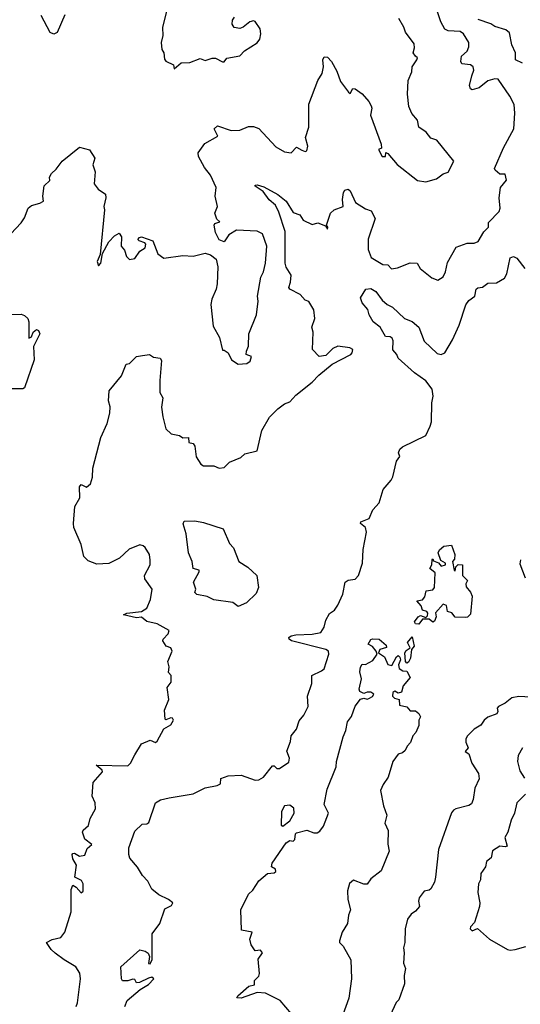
# Model space of a CAD drawing. Extents: x 1995161 to 2088924, y 769148 to 906007.
# Tile 63 of 256: x 2033577 to 2036484, y 792407 to 798118. Entities that reach past the tile are written whole.
import ezdxf

# ---------------------------------------------------------------- set-up
doc = ezdxf.new("R2010")
doc.units = 0

msp = doc.modelspace()

# ---------------------------------------------------------------- linework, layer by layer
at = {"layer": '0CON20XD'}
for points in [[(2033905, 792394), (2033912.5, 792415), (2033930.6, 792555), (2033927.4, 792587.4), (2033903.3, 792625), (2033834.6, 792664.6), (2033783.1, 792703.1), (2033759.2, 792725), (2033733.3, 792765), (2033765, 792783.3), (2033816.2, 792795), (2033840, 792825), (2033875.7, 792944.3), (2033877, 793073), (2033885, 793097.5), (2033905.7, 793085.7), (2033935, 793053.3), (2033946, 793064), (2033945.6, 793105), (2033935.4, 793125.4), (2033896.7, 793145), (2033906.2, 793215), (2033885, 793250), (2033882.5, 793275), (2033885, 793282.5), (2033895, 793283.3), (2033925, 793266.7), (2033955, 793272.5), (2033969.3, 793310.7), (2033996.7, 793333.3), (2033954.5, 793364.5), (2033941.2, 793405), (2033945, 793416.7), (2033976.7, 793445), (2033986.2, 793485), (2034018.3, 793541.7), (2034016.2, 793575), (2033998, 793615), (2034004.1, 793694.1), (2034058.6, 793755), (2034056.9, 793765), (2034021.2, 793795), (2034205, 793790.2), (2034220.9, 793805), (2034245.5, 793854.5), (2034285, 793917.1), (2034335, 793938.8), (2034365, 793926.2), (2034375, 793934.2), (2034415, 794005.7), (2034455, 794028.6), (2034470.4, 794055), (2034465, 794066.5), (2034455, 794069.2), (2034425, 794057.5), (2034421.2, 794061.2), (2034417.5, 794112.5), (2034442.5, 794175), (2034433.3, 794245), (2034456.7, 794275), (2034457.5, 794315), (2034442, 794332), (2034445.4, 794365), (2034437.1, 794395), (2034462, 794455), (2034455, 794474.5), (2034426.7, 794485), (2034408, 794515), (2034410.8, 794525), (2034440, 794555), (2034444.2, 794575), (2034375, 794613.8), (2034315, 794628.2), (2034285, 794652.7), (2034255, 794647.7), (2034180, 794665), (2034200, 794675), (2034285.4, 794684.6), (2034315.8, 794705), (2034336.9, 794755), (2034346.5, 794815), (2034304.2, 794875), (2034302.5, 794895), (2034335.6, 794955), (2034335, 794982.5), (2034330, 795015), (2034305.8, 795055.8), (2034295, 795066.2), (2034275, 795071.2), (2034212.6, 795047.4), (2034156.3, 794993.7), (2034095.7, 794964.3), (2034025, 794960), (2033975, 794979.2), (2033950, 795005), (2033933.9, 795073.9), (2033891.5, 795171.5), (2033888.9, 795195), (2033897.8, 795295), (2033927.1, 795345), (2033925, 795407.5), (2033935, 795422.5), (2033965, 795406.7), (2033988, 795425), (2034000, 795465), (2034002.6, 795517.4), (2034049.2, 795695), (2034084.3, 795775), (2034101.5, 795835), (2034102.9, 795872.9), (2034093.6, 795906.4), (2034097.5, 795965), (2034167.7, 796052.3), (2034195, 796118.8), (2034215, 796123.8), (2034255, 796163.3), (2034289.3, 796169.3), (2034330, 796175), (2034355, 796160), (2034393.6, 796153.6), (2034401.2, 796141.2), (2034390, 796025), (2034390, 795955), (2034408.6, 795925), (2034401.2, 795871.2), (2034407.5, 795815), (2034425.8, 795745), (2034456.4, 795716.4), (2034505, 795705.4), (2034525, 795692), (2034556.7, 795695), (2034560, 795665), (2034585, 795658.8), (2034594, 795645), (2034602.1, 795582.1), (2034629.1, 795539.1), (2034645, 795530.6), (2034705, 795530.6), (2034735, 795517.5), (2034765, 795521.4), (2034795, 795551.2), (2034860.7, 795579.3), (2034885, 795600), (2034955, 795618), (2034982.7, 795735), (2035028, 795812), (2035075, 795861), (2035115, 795889.2), (2035145, 795901.7), (2035179.9, 795940.1), (2035275, 796014.7), (2035313.2, 796056.8), (2035390.6, 796119.4), (2035499.2, 796175), (2035508, 796185), (2035511.2, 796205), (2035494.2, 796214.2), (2035425, 796224), (2035395, 796210.8), (2035355, 796170), (2035315, 796163.8), (2035278, 796205), (2035280.5, 796305), (2035273.1, 796335), (2035290.5, 796385), (2035285.4, 796435), (2035255, 796482.5), (2035235, 796490), (2035204.6, 796524.6), (2035145.8, 796555), (2035138.9, 796565), (2035150.4, 796595), (2035153.5, 796635), (2035125, 796681.9), (2035117.9, 796705), (2035118.5, 796888.5), (2035081, 797001), (2035061.6, 797041.6), (2035025, 797072.7), (2034991.7, 797121.7), (2034945, 797152.5), (2034945, 797157.5), (2034955, 797160), (2034995, 797149.2), (2035075, 797104.2), (2035125, 797064.3), (2035165, 797000), (2035203.3, 796985), (2035223.3, 796955), (2035275, 796930), (2035308.8, 796938.8), (2035351.7, 796921.7), (2035365, 796902.5), (2035366.7, 796915), (2035357.5, 796925), (2035380.8, 796995), (2035402.9, 797015), (2035455.7, 797034.3), (2035451.8, 797075), (2035456.2, 797115), (2035465, 797128.9), (2035485, 797134.3), (2035495.5, 797125.5), (2035527.3, 797057.3), (2035585, 797020), (2035618.1, 797008.1), (2035640, 796965), (2035600.8, 796845), (2035600, 796785), (2035617.9, 796737.9), (2035685, 796697.5), (2035715, 796695.8), (2035735, 796672), (2035770.9, 796679.1), (2035845, 796707.5), (2035885, 796706.2), (2035902.5, 796675), (2035970.3, 796620.3), (2036005, 796606.7), (2036035, 796626.7), (2036050, 796655), (2036061.1, 796708.9), (2036110.9, 796799.1), (2036175, 796821.9), (2036215, 796820.8), (2036238.3, 796831.7), (2036272.4, 796887.6), (2036298.1, 796915), (2036299.3, 796940.7), (2036360, 797005), (2036365.7, 797024.3), (2036360.8, 797085), (2036368, 797145), (2036403, 797187), (2036395, 797222.5), (2036365, 797222.5), (2036337.5, 797245), (2036334, 797255), (2036385.4, 797375), (2036446.4, 797485), (2036452.7, 797575), (2036447, 797625), (2036421.9, 797675), (2036355, 797773.2), (2036335, 797774.8), (2036295, 797763.2), (2036245, 797723.1), (2036205, 797711.4), (2036195, 797716), (2036189.1, 797735), (2036202.4, 797792.4), (2036214.4, 797825), (2036210.8, 797845), (2036195, 797855.6), (2036145, 797862.5), (2036138.1, 797875), (2036143.1, 797906.9), (2036176, 797935), (2036185, 797960), (2036184.5, 797985), (2036154.4, 798035), (2036135, 798050), (2036065, 798052.9), (2036045, 798063.5), (2036021.6, 798105), (2035995, 798186.7)], [(2034440, 798205), (2034407.3, 798072.8), (2034408.5, 798025), (2034399.2, 797985), (2034402, 797945), (2034413.8, 797925), (2034418.3, 797888.3), (2034425, 797877.5), (2034470, 797855), (2034475, 797832.5)], [(2033525.4, 796875), (2033585, 796938.5), (2033605, 796969.2), (2033627.1, 797025), (2033645, 797040), (2033695, 797053.1), (2033716.2, 797065), (2033712.5, 797095), (2033719.4, 797155), (2033752.5, 797185), (2033751.2, 797205), (2033762.9, 797225), (2033790, 797250), (2033823.8, 797296.2), (2033925, 797378.8), (2033981.9, 797361.9), (2034013.3, 797315), (2034001.2, 797275), (2034016, 797235), (2034010, 797165), (2034033.3, 797135), (2034075.7, 797105), (2034077.1, 797085), (2034066, 797035), (2034068.9, 797015), (2034044.1, 796755.9), (2034027.9, 796715), (2034035, 796690), (2034048.8, 796705), (2034058.6, 796761.4), (2034095, 796830), (2034127.5, 796865), (2034155, 796880), (2034168.3, 796858.3), (2034166.7, 796805), (2034185, 796780), (2034197.5, 796745), (2034215, 796726.7), (2034245, 796733.3), (2034274, 796776), (2034306.2, 796795), (2034310, 796815), (2034304.3, 796824.3), (2034270, 796835), (2034263, 796843), (2034272.5, 796855), (2034285, 796858.8), (2034350, 796835), (2034379.3, 796759.3), (2034414.3, 796734.3), (2034525, 796750), (2034585, 796746.7), (2034655, 796763.3), (2034685, 796753.3), (2034718.1, 796728.1), (2034728.1, 796685), (2034723.3, 796585), (2034717.8, 796555), (2034693, 796497), (2034687.8, 796465), (2034700.7, 796339.3), (2034738, 796275), (2034755, 796200), (2034765, 796200), (2034787.5, 796185), (2034807.5, 796145), (2034845, 796120), (2034896.4, 796123.6), (2034915, 796136.7), (2034922.5, 796165), (2034892.5, 796175), (2034893.3, 796195), (2034906.1, 796223.9), (2034907.5, 796295), (2034952.5, 796405), (2034961.1, 796485), (2034958.6, 796515), (2034977.8, 796625), (2034993.3, 796655), (2035004.5, 796705), (2035011.6, 796805), (2034986.4, 796876.4), (2034955, 796891.5), (2034835, 796897.5), (2034790.5, 796869.5), (2034765, 796830), (2034735, 796840), (2034714.3, 796884.3), (2034706.7, 796925), (2034710, 796935), (2034740, 796945), (2034721.4, 796961.4), (2034709.4, 796995), (2034725.6, 797035), (2034712.5, 797095), (2034717.4, 797145), (2034685.8, 797215.8), (2034651.1, 797261.1), (2034615.6, 797325), (2034614, 797345), (2034651.3, 797398.7), (2034728.1, 797441.9), (2034705.8, 797485), (2034725, 797502), (2034805.8, 797475.8), (2034855, 797477.5), (2034905, 797497.8), (2034935, 797498.6), (2034966.4, 797486.4), (2035065, 797381.2), (2035115, 797352), (2035154.1, 797345.9), (2035185, 797378), (2035215, 797360), (2035235, 797353.3), (2035245, 797357.5), (2035250, 797385), (2035236.2, 797435), (2035255.4, 797495), (2035255, 797627.5), (2035308.8, 797765), (2035332.7, 797805), (2035340.4, 797845), (2035337.5, 797885), (2035345, 797901.4), (2035365, 797900.5), (2035386.9, 797875), (2035418.5, 797818.5), (2035439.1, 797759.1), (2035487, 797697), (2035495, 797690), (2035510.7, 797719.3), (2035525, 797717.5), (2035565, 797686.7), (2035604.1, 797644.1), (2035618.3, 797618.3), (2035622, 797605), (2035614.4, 797564.4), (2035675.8, 797395), (2035677.5, 797372.5), (2035660, 797365), (2035682.5, 797325), (2035700, 797325), (2035702.5, 797347.5), (2035715, 797342.5), (2035768.5, 797278.5), (2035887.5, 797185), (2035935, 797178), (2035997.5, 797195), (2036035.8, 797224.2), (2036065, 797233.3), (2036096.8, 797296.8), (2035998.7, 797418.7), (2035965, 797430), (2035938, 797465), (2035894, 797495), (2035887.5, 797535), (2035853.2, 797573.2), (2035835.6, 797615), (2035829.2, 797685), (2035833.1, 797765), (2035852.9, 797815), (2035856, 797845), (2035883.8, 797885), (2035885.8, 797895.8), (2035875.9, 797905.9), (2035861.9, 797925), (2035869.2, 797955), (2035867, 797977), (2035817.1, 798045), (2035808.1, 798075), (2035777.9, 798125)], [(2033838.6, 798145), (2033795.7, 798044.3), (2033775, 798032.9), (2033755, 798043.8), (2033701.2, 798141.2)], [(2034475, 797832.5), (2034515, 797867.5), (2034565, 797870), (2034625, 797892), (2034655, 797881.2), (2034695, 797893.8), (2034715, 797893.8), (2034755, 797872.5), (2034765, 797873.3), (2034780, 797895), (2034855, 797907.5), (2034882.7, 797937.3), (2034955.8, 797984.2), (2034971.2, 798005), (2034978, 798035), (2034972.5, 798065), (2034945, 798106.7), (2034935, 798111.2), (2034914.1, 798105.9), (2034875, 798074.2), (2034855, 798067.5), (2034821.7, 798071.7), (2034810.9, 798090.9), (2034813.1, 798115), (2034825, 798132.5)], [(2036496, 797866), (2036455.6, 797885.6), (2036455.5, 797925), (2036435, 797971.2), (2036421, 798041), (2036398.7, 798058.7), (2036335, 798077.8), (2036313.4, 798093.4), (2036238.3, 798118.3)], [(2034187.5, 792395), (2034201.3, 792428.7), (2034277.5, 792492.5), (2034325, 792522.4), (2034355.7, 792555), (2034345, 792564), (2034325, 792559.2), (2034273.6, 792533.6), (2034255, 792532.5), (2034245, 792550), (2034235, 792552.5), (2034205, 792543.8), (2034175, 792543.3), (2034168.8, 792555), (2034164.4, 792625), (2034275, 792722.5), (2034305.8, 792715.8), (2034323.8, 792703.8), (2034330, 792685), (2034324.2, 792644.2), (2034335, 792642.5), (2034346.1, 792666.1), (2034346.7, 792815), (2034390, 792875), (2034419.4, 792960.6), (2034459.1, 792980.9), (2034466.2, 792995), (2034441.2, 793015), (2034385, 793041.8), (2034344.6, 793075), (2034320.9, 793120.9), (2034289.3, 793155), (2034261.7, 793201.7), (2034216.7, 793255), (2034210.5, 793275), (2034210.5, 793315), (2034245, 793412.2), (2034287.5, 793452.5), (2034315, 793454.3), (2034327.6, 793462.4), (2034365.3, 793575), (2034395, 793593.9), (2034445.4, 793605.4), (2034585, 793628), (2034655, 793662), (2034724.1, 793675.9), (2034742.5, 793685), (2034744.1, 793715.9), (2034787, 793733), (2034863.2, 793736.8), (2034945, 793707.8), (2034965, 793708.2), (2034991.9, 793725), (2035045, 793790), (2035055, 793790), (2035070, 793775), (2035085, 793774.4), (2035138.8, 793811.2), (2035144, 793835), (2035127.5, 793875), (2035149.3, 793930.7), (2035153.3, 793965), (2035185, 794002.5), (2035199.3, 794050.7), (2035226.1, 794083.9), (2035252.5, 794135), (2035247.5, 794195), (2035273, 794267), (2035273.3, 794315), (2035329.7, 794340.3), (2035345, 794353.3), (2035372.7, 794437.3), (2035369.2, 794455), (2035355, 794465.4), (2035156.2, 794515), (2035141.2, 794525), (2035140, 794535), (2035153.8, 794545), (2035179.7, 794550.3), (2035275, 794553), (2035325.7, 794564.3), (2035344.8, 794595), (2035354, 794635), (2035375, 794674.5), (2035405, 794693.5), (2035425, 794722.5), (2035452.8, 794785), (2035467.3, 794855), (2035483.5, 794866.5), (2035525, 794872.6), (2035545.1, 794894.9), (2035567.7, 794965), (2035572.2, 795045), (2035590.5, 795145), (2035585, 795171.5), (2035556, 795195), (2035557.5, 795205), (2035605.9, 795224.1), (2035627.3, 795275), (2035664.6, 795315), (2035686.6, 795393.4), (2035733.6, 795446.4), (2035743.8, 795466.2), (2035765, 795557.5), (2035783.8, 795585), (2035777.1, 795605), (2035783.4, 795626.6), (2035799, 795641), (2035935, 795705.7), (2035959.8, 795760.3), (2035967.5, 795785), (2035969.2, 795895), (2035977.1, 795935), (2035971.1, 795975), (2035935, 796023.5), (2035869.5, 796069.5), (2035774.2, 796154.2), (2035766.2, 796175), (2035743.4, 796203.4), (2035745.2, 796255), (2035739.9, 796269.9), (2035727.8, 796277.8), (2035700.1, 796280.1), (2035670.8, 796335), (2035628.8, 796365), (2035606.1, 796405), (2035597.5, 796437.5), (2035565.6, 796475), (2035556.2, 796505), (2035586.7, 796555), (2035615, 796557.8), (2035645, 796541.5), (2035681.1, 796491.1), (2035711.2, 796465), (2035741.3, 796451.3), (2035811.9, 796385), (2035855, 796367.1), (2035894.5, 796335), (2035925, 796252.2), (2036001.7, 796181.7), (2036025, 796175.3), (2036045, 796184.6), (2036089, 796261), (2036129, 796345), (2036166.7, 796463.3), (2036185, 796488.2), (2036219.4, 796515), (2036227.1, 796555), (2036236.9, 796563.1), (2036265, 796566.5), (2036295, 796590.4), (2036345, 796591.5), (2036391.3, 796618.7), (2036404.5, 796644.5), (2036425, 796736.9), (2036445, 796744.5), (2036463.1, 796735), (2036509.4, 796675)], [(2033495, 796408.6), (2033585, 796410), (2033605, 796402.5), (2033624, 796384), (2033630, 796365), (2033630, 796270), (2033645, 796277.5), (2033656.2, 796305), (2033675, 796320), (2033685.8, 796315.8), (2033694, 796295), (2033657.7, 796222.3), (2033661.2, 796145), (2033605, 795982.5), (2033595, 795976.7), (2033514.1, 795975.9)], [(2034845, 794713.7), (2034815, 794736.8), (2034705, 794753.3), (2034665, 794772.3), (2034604.8, 794784.8), (2034593.5, 794795), (2034600, 794815), (2034586.7, 794855), (2034620, 794915), (2034620, 794925), (2034583.8, 794935), (2034579.2, 794975), (2034558.1, 795025), (2034544.5, 795135), (2034526.1, 795193.9), (2034531.7, 795208.3), (2034595, 795210.8), (2034645, 795201.9), (2034759.4, 795165), (2034795, 795078.8), (2034819.2, 795055), (2034849.2, 794975), (2034901.9, 794941.9), (2034954.4, 794895), (2034963.6, 794825), (2034949.8, 794790.2), (2034894.8, 794735), (2034845, 794713.7)], [(2035895, 794612.5), (2035875, 794613.3), (2035870, 794625), (2035891.2, 794655), (2035905, 794662.5), (2035935, 794650), (2035945, 794660), (2035946.7, 794675), (2035940, 794685), (2035915, 794692.5), (2035908.8, 794718.8), (2035882.5, 794747.5), (2035915, 794752.5), (2035930, 794770), (2035937.5, 794805), (2035975, 794810), (2035986.2, 794825), (2035990, 794910), (2035957.5, 794935), (2035970, 794955), (2035972.5, 794985), (2035975, 794990), (2035980, 794980), (2036008.3, 794968.3), (2036025, 794947.5), (2036050, 794955), (2036050, 794965), (2036021.7, 794981.7), (2036006.7, 795025), (2036015, 795042.5), (2036040, 795065), (2036085, 795070), (2036102.5, 795015), (2036101.7, 794988.3), (2036090, 794975), (2036100, 794925), (2036105, 794920), (2036110, 794945), (2036123, 794957), (2036147.5, 794955), (2036147.5, 794895), (2036176.7, 794865), (2036167.5, 794845), (2036168.3, 794828.3), (2036195, 794796.7), (2036204.2, 794774.2), (2036195, 794670), (2036177, 794653), (2036165, 794650), (2036105, 794653.3), (2036086.7, 794676.7), (2036060, 794685), (2036055, 794720), (2036035, 794727.5), (2035992.1, 794677.9), (2035994.2, 794655), (2035985, 794630), (2035975, 794623.8), (2035955, 794641.2), (2035915, 794640), (2035895, 794612.5)], [(2036484.3, 794985), (2036481.7, 794961.7), (2036511.5, 794881.5)], [(2035155, 792352.2), (2035089.3, 792429.3), (2035005, 792472.3), (2034955.2, 792474.8), (2034863.6, 792443.6), (2034838.8, 792445), (2034842.9, 792457.1), (2034907.7, 792512.3), (2034940, 792520), (2034941.2, 792545), (2034965, 792570), (2034970, 792585), (2034961.9, 792668.1), (2034986.9, 792705), (2034975, 792720.8), (2034945, 792717.5), (2034921.7, 792751.7), (2034914, 792785), (2034926.7, 792825), (2034865, 792836.2), (2034860.6, 792955), (2034905, 793046), (2034930.7, 793069.3), (2034965, 793122.5), (2035015, 793166.7), (2035055, 793170), (2035063.6, 793176.4), (2035061.7, 793191.7), (2035040, 793205), (2035043.1, 793225), (2035125, 793343.8), (2035145, 793356.2), (2035165, 793353.8), (2035175, 793363.3), (2035177.5, 793395), (2035185, 793402.5), (2035245, 793418), (2035285, 793401.2), (2035305, 793402), (2035319.7, 793410.3), (2035340.6, 793439.4), (2035369.2, 793515), (2035345.4, 793565), (2035361.7, 793655), (2035414.8, 793785.2), (2035417.3, 793815), (2035455, 793959.2), (2035470.8, 793995), (2035480, 794045), (2035502.7, 794077.2), (2035525, 794135.6), (2035555, 794176), (2035575, 794183.3), (2035595, 794176.7), (2035605, 794180), (2035625, 794192.5), (2035632.5, 794205), (2035615, 794217.5), (2035595, 794218), (2035575, 794208.8), (2035551.5, 794221.5), (2035548.1, 794235), (2035561.9, 794295), (2035551.2, 794335), (2035555, 794362.5), (2035565, 794380), (2035585, 794377.5), (2035628.3, 794401.7), (2035651.7, 794438.3), (2035647.5, 794455), (2035625, 794482.5), (2035600, 794495), (2035615, 794522.5), (2035625, 794527.5), (2035665, 794524), (2035705, 794490), (2035707, 794477), (2035667.5, 794465), (2035660, 794445), (2035695, 794423.3), (2035715, 794377.5), (2035737.5, 794372.5), (2035765, 794422.5), (2035775, 794430), (2035785, 794420), (2035787.5, 794405), (2035776.7, 794375), (2035780, 794355), (2035801.2, 794341.2), (2035825, 794338.8), (2035845, 794302.5), (2035803.8, 794255), (2035793, 794217), (2035775, 794212.5), (2035755, 794222.5), (2035743.8, 794216.2), (2035741.2, 794195), (2035752.3, 794182.3), (2035780, 794175), (2035781.7, 794141.7), (2035825, 794132.5), (2035845, 794110), (2035875, 794110), (2035895, 794093.3), (2035903.8, 794075), (2035893.8, 794055), (2035893.8, 794025), (2035876.4, 793983.6), (2035859.2, 793965), (2035845.8, 793925), (2035826.7, 793905), (2035815, 793880), (2035800, 793865), (2035775, 793857.5), (2035744, 793816), (2035717.1, 793725), (2035687.4, 793682.6), (2035672.3, 793647.7), (2035688.6, 793558.6), (2035708, 793505), (2035697.7, 793457.7), (2035716, 793415), (2035714.3, 793335), (2035722.2, 793295), (2035675, 793180.8), (2035615.7, 793135), (2035595, 793104), (2035575, 793104.2), (2035515, 793127.8), (2035492.3, 793107.7), (2035481.3, 793065), (2035481.5, 793015), (2035498.5, 792955), (2035486.8, 792923.2), (2035479.5, 792875), (2035448.9, 792825), (2035433.1, 792775), (2035434.7, 792764.7), (2035456, 792745), (2035499.2, 792665), (2035504.2, 792555), (2035487.9, 792442.1), (2035453, 792347)], [(2035825, 794386.2), (2035816.2, 794395), (2035813.8, 794445), (2035821.3, 794458.7), (2035843.8, 794475), (2035828.8, 794505), (2035855, 794537.5), (2035867.5, 794485), (2035852.5, 794465), (2035845.3, 794415), (2035835, 794391.2), (2035825, 794386.2)], [(2036545, 794188.4), (2036475, 794192.7), (2036435, 794185.5), (2036395, 794153.3), (2036356.4, 794133.6), (2036350, 794125), (2036352.9, 794105), (2036347.8, 794092.2), (2036295, 794072.2), (2036274, 794055), (2036254.2, 794025.8), (2036215, 794003.8), (2036175, 793962.5), (2036166.7, 793945), (2036167, 793927), (2036180, 793895), (2036163, 793873), (2036185, 793860), (2036202, 793805), (2036240, 793745), (2036244, 793715), (2036220.2, 793659.8), (2036210, 793595), (2036199.3, 793570.7), (2036185, 793560), (2036108.3, 793541.7), (2036095, 793533.8), (2036085, 793516.7), (2036008.2, 793305), (2035990.9, 793145), (2035985.3, 793114.7), (2035965, 793076.7), (2035955, 793068.8), (2035925, 793062.5), (2035895.8, 793024.2), (2035892.5, 793005), (2035899.2, 792975), (2035875, 792947.5), (2035849.3, 792930.7), (2035829.3, 792900.7), (2035814.3, 792844.3), (2035812.9, 792765), (2035804.5, 792735), (2035809.6, 792705), (2035804.6, 792645), (2035817.9, 792615), (2035808.6, 792575), (2035811.9, 792525), (2035777.5, 792432.5), (2035763.1, 792416.9), (2035727.2, 792342.8)], [(2036495.8, 793895), (2036470.6, 793849.4), (2036467.5, 793815), (2036480.8, 793760.8), (2036508.8, 793718.8)], [(2036513.1, 793625), (2036462.5, 793575), (2036450.6, 793515), (2036430, 793475), (2036411.2, 793405), (2036393.2, 793375), (2036408, 793325), (2036395, 793320.4), (2036365, 793323.8), (2036322.8, 793297.2), (2036313.8, 793256.2), (2036286.7, 793235), (2036280.8, 793205), (2036255, 793166.2), (2036251.9, 793128.1), (2036240.6, 793105), (2036236.9, 793055), (2036248.1, 792995), (2036246.6, 792973.4), (2036217.9, 792882.1), (2036195, 792856.2), (2036192.5, 792845), (2036205, 792833.8), (2036235, 792846.7), (2036304.8, 792784.8), (2036408.6, 792725), (2036425, 792720.8), (2036454.5, 792725.5), (2036515, 792741.8)], [(2035105, 793440.6), (2035145, 793470.5), (2035171.1, 793515), (2035169.3, 793545), (2035145, 793562), (2035115, 793558.2), (2035097.4, 793525), (2035095.8, 793445.8), (2035105, 793440.6)]]:
    msp.add_lwpolyline(points, dxfattribs=at)

doc.saveas('drawing.dxf')
